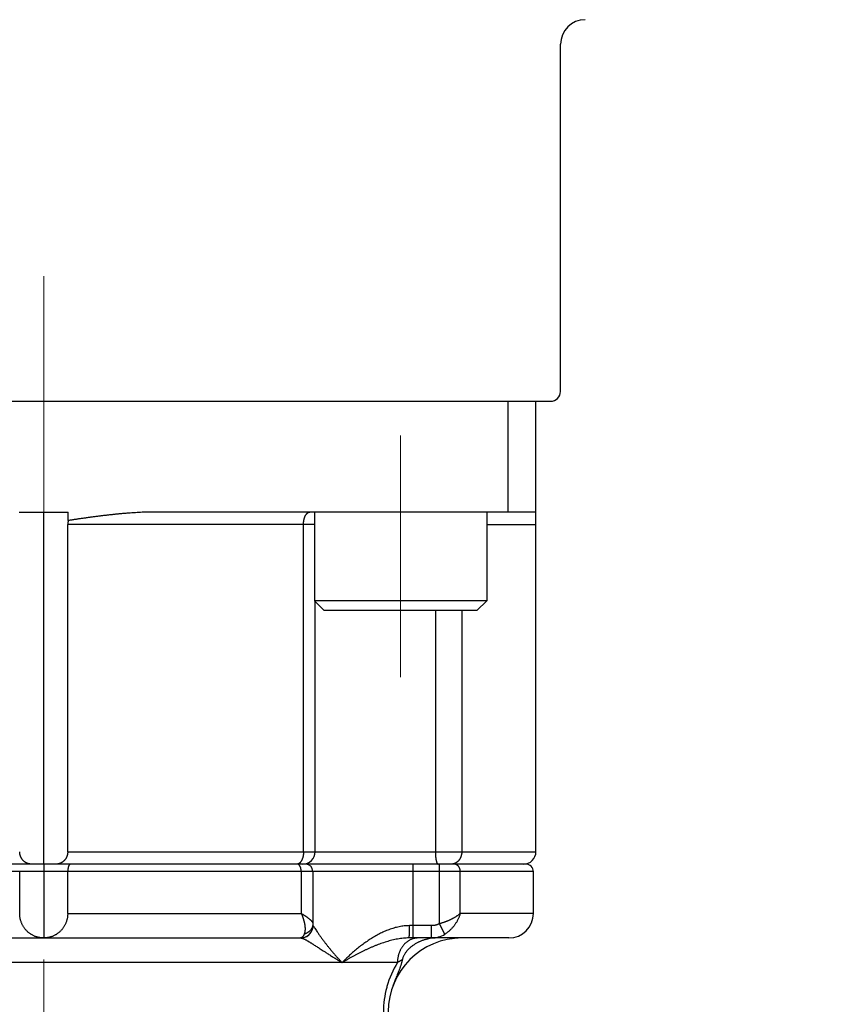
# Model space of a CAD drawing. Header units: millimetres. Extents: x 0 to 1300, y 0 to 891.
# Tile 94 of 124: x 387 to 420, y 476 to 516. Entities that reach past the tile are written whole.
import ezdxf

# ---------------------------------------------------------------- set-up
doc = ezdxf.new("R2010")
doc.units = ezdxf.units.MM
doc.header["$LTSCALE"] = 0.54643
doc.linetypes.add('CENTER', pattern=[50.8, 31.75, -6.35, 6.35, -6.35])
doc.layers.add('NoLayerName_001', color=7, linetype='Continuous')
doc.layers.add('NoLayerName_006', color=7, linetype='Continuous')
doc.styles.get("Standard").update_dxf_attribs({"font": 'txt', "bigfont": 'extfont2'})
doc.dimstyles.get("Standard").update_dxf_attribs({"dimtxt": 2.5, "dimasz": 2.5, "dimexe": 1, "dimexo": 1, "dimtad": 1, "dimdec": 3, "dimzin": 0, "dimdsep": 46, "dimtxsty": 'Standard', "dimcen": 2.5, "dimadec": 3, "dimazin": 0, "dimtfac": 0.75, "dimtdec": 3, "dimtmove": 0, "dimatfit": 3, "dimfxl": 1, "dimarcsym": 0})

# ---------------------------------------------------------------- blocks, each defined once
blk = doc.blocks.new('_OPEN30')
at = {"color": 0, "linetype": 'ByBlock', "lineweight": -2}
for p, q in [((-1, 0.267949), (0, 0)), ((0, 0), (-1, -0.267949)), ((0, 0), (-1, 0))]:
    blk.add_line(p, q, dxfattribs=at)
blk = doc.blocks.new('*D140')
at = {"layer": 'Defpoints', "color": 0}
for p in [(519.535, 516.37), (407.535, 442.958), (407.535, 394.345)]:
    blk.add_point(p, dxfattribs=at)
at = {"layer": 'NoLayerName_001', "color": 0, "linetype": 'Continuous', "lineweight": 13}
for p, q in [((519.535, 513.37), (519.535, 391.345)), ((407.535, 439.958), (407.535, 391.345)), ((515.035, 394.345), (412.035, 394.345))]:
    blk.add_line(p, q, dxfattribs=at)
at = {"layer": 'NoLayerName_001', "color": 0, "lineweight": 13, "xscale": 4.5, "yscale": 4.5, "zscale": 4.5, "rotation": 180}
blk.add_blockref('_OPEN30', (407.535, 394.345), dxfattribs=at)
at = {"layer": 'NoLayerName_001', "color": 0, "lineweight": 13, "xscale": 4.5, "yscale": 4.5, "zscale": 4.5}
blk.add_blockref('_OPEN30', (519.535, 394.345), dxfattribs=at)
at = {"layer": 'NoLayerName_001', "color": 0, "lineweight": 13, "insert": (463.535, 402.705), "char_height": 10.5, "attachment_point": 5}
blk.add_mtext('\\W0.8000;112', dxfattribs=at)
blk = doc.blocks.new('*D142')
at = {"layer": 'Defpoints', "color": 0}
for p in [(347.035, 543.87), (519.535, 516.37), (347.035, 375.843)]:
    blk.add_point(p, dxfattribs=at)
at = {"layer": 'NoLayerName_001', "color": 0, "linetype": 'Continuous', "lineweight": 13}
for p, q in [((347.035, 540.87), (347.035, 372.843)), ((519.535, 513.37), (519.535, 372.843)), ((515.035, 375.843), (351.535, 375.843))]:
    blk.add_line(p, q, dxfattribs=at)
at = {"layer": 'NoLayerName_001', "color": 0, "lineweight": 13, "xscale": 4.5, "yscale": 4.5, "zscale": 4.5, "rotation": 180}
blk.add_blockref('_OPEN30', (347.035, 375.843), dxfattribs=at)
at = {"layer": 'NoLayerName_001', "color": 0, "lineweight": 13, "xscale": 4.5, "yscale": 4.5, "zscale": 4.5}
blk.add_blockref('_OPEN30', (519.535, 375.843), dxfattribs=at)
at = {"layer": 'NoLayerName_001', "color": 0, "lineweight": 13, "insert": (433.285, 385.138), "char_height": 10.5, "attachment_point": 5}
blk.add_mtext('\\W0.8000;１７３', dxfattribs=at)
blk = doc.blocks.new('*D146')
at = {"layer": 'Defpoints', "color": 0}
for p in [(316.535, 843.823), (598.535, 623.292), (316.535, 479.67)]:
    blk.add_point(p, dxfattribs=at)
at = {"layer": 'NoLayerName_001', "color": 0, "linetype": 'Continuous', "lineweight": 13}
for p, q in [((316.535, 482.67), (316.535, 846.823)), ((598.535, 626.292), (598.535, 846.823)), ((594.035, 843.823), (321.035, 843.823))]:
    blk.add_line(p, q, dxfattribs=at)
at = {"layer": 'NoLayerName_001', "color": 0, "lineweight": 13, "xscale": 4.5, "yscale": 4.5, "zscale": 4.5, "rotation": 180}
blk.add_blockref('_OPEN30', (316.535, 843.823), dxfattribs=at)
at = {"layer": 'NoLayerName_001', "color": 0, "lineweight": 13, "xscale": 4.5, "yscale": 4.5, "zscale": 4.5}
blk.add_blockref('_OPEN30', (598.535, 843.823), dxfattribs=at)
at = {"layer": 'NoLayerName_001', "color": 0, "lineweight": 13, "insert": (457.535, 852.183), "char_height": 10.5, "attachment_point": 5}
blk.add_mtext('\\W0.8000;282', dxfattribs=at)

msp = doc.modelspace()

# ---------------------------------------------------------------- linework, layer by layer
at = {"layer": 'NoLayerName_001', "color": 7, "linetype": 'Continuous', "lineweight": 25}
for p, q in [((408.5345, 501.2696), (408.5345, 515.3696)), ((366.9345, 500.8696), (408.1345, 500.8696))]:
    msp.add_line(p, q, dxfattribs=at)
at = {"layer": 'NoLayerName_001', "color": 2, "linetype": 'CENTER', "lineweight": 13}
for p, q in [((387.5345, 505.9572), (387.5345, 434.7702)), ((402.0345, 489.6624), (402.0345, 499.4767))]:
    msp.add_line(p, q, dxfattribs=at)
at = {"layer": 'NoLayerName_001', "color": 110, "linetype": 'Continuous', "lineweight": 25}
for p, q in [((398.5345, 496.3696), (398.5345, 492.7696)), ((405.5345, 496.3696), (405.5345, 492.7696)), ((398.5345, 492.7696), (398.9345, 492.3696)), ((405.5345, 492.7696), (398.5345, 492.7696)), ((405.5345, 492.7696), (405.1345, 492.3696)), ((405.1345, 492.3696), (398.9345, 492.3696))]:
    msp.add_line(p, q, dxfattribs=at)
at = {"layer": 'NoLayerName_001', "color": 7, "linetype": 'Continuous', "lineweight": 25}
for centre, radius, start, end in [((409.5345, 515.3696), 1, 90, 180), ((408.1345, 501.2696), 0.4, 270, 0)]:
    msp.add_arc(centre, radius, start, end, dxfattribs=at)
at = {"layer": 'NoLayerName_006', "color": 7, "linetype": 'Continuous', "lineweight": 25}
for p, q in [((406.4091, 496.3696), (406.4091, 500.8696)), ((407.5345, 482.5696), (407.5345, 500.8696)), ((386.5345, 496.3696), (388.5345, 496.3696)), ((387.5345, 482.0696), (387.5345, 496.3696)), ((388.5345, 496.0256), (388.5345, 496.3696)), ((407.5345, 496.3696), (392.0345, 496.3696)), ((388.5107, 482.5696), (388.5107, 495.8696)), ((398.5631, 482.5696), (398.5631, 492.741)), ((407.1345, 482.0696), (347.5345, 482.0696)), ((387.5345, 482.0696), (387.5345, 481.7696)), ((386.5585, 480.0696), (386.5585, 481.7696)), ((387.5345, 481.7696), (387.5345, 479.0696)), ((388.5106, 480.0696), (388.5106, 481.7696)), ((398.4713, 481.7696), (398.4713, 479.5696)), ((407.4345, 480.0696), (407.4345, 481.7696)), ((377.0407, 479.0696), (397.9713, 479.0696)), ((406.4345, 479.0696), (402.3818, 479.0696))]:
    msp.add_line(p, q, dxfattribs=at)
at = {"layer": 'NoLayerName_006', "color": 8, "linetype": 'Continuous', "lineweight": 25}
for p, q in [((398.5345, 495.8696), (388.5107, 495.8696)), ((398.0909, 482.5696), (398.0909, 495.8696)), ((405.5345, 495.8696), (407.5345, 495.8696)), ((403.4492, 492.3696), (403.4492, 482.5696)), ((404.5217, 492.3696), (404.5217, 482.5696)), ((388.5107, 482.5696), (407.5345, 482.5696)), ((402.5345, 482.0696), (402.5345, 479.0696)), ((403.6116, 479.6472), (403.6116, 482.0696)), ((407.4345, 481.7696), (367.9345, 481.7696)), ((397.9971, 481.7696), (397.9971, 480.0696)), ((404.4622, 480.0696), (404.4622, 481.7696)), ((388.5106, 480.0696), (397.9971, 480.0696)), ((407.4345, 480.0696), (404.4622, 480.0696)), ((398.4713, 479.5696), (398.4736, 479.5696)), ((403.2916, 479.5696), (402.3986, 479.5696)), ((403.2916, 479.0696), (403.2916, 479.5696)), ((403.836, 479.2248), (403.6116, 479.6472)), ((401.9086, 478.0696), (376.8618, 478.0696))]:
    msp.add_line(p, q, dxfattribs=at)
at = {"layer": 'NoLayerName_006', "color": 7, "linetype": 'Continuous', "lineweight": 25}
for centre, radius, start, end in [((389.0327, 495.8697), 0.522, 162.61826, 180.01519), ((398.0631, 482.5696), 0.5, 269.99986, 0), ((407.0345, 482.5696), 0.5, 269.99862, 0), ((398.1713, 481.7696), 0.3, 0, 90), ((407.1345, 481.7696), 0.3, 0, 90.00216), ((406.4345, 480.0696), 1, 270, 0), ((397.9713, 479.5696), 0.5, 270, 0), ((404.5345, 476.0696), 3, 90, 180), ((403.5167, 477.3579), 1.7121, 97.48704, 101.00431), ((403.5097, 477.4156), 1.6539, 90.03451, 97.5067)]:
    msp.add_arc(centre, radius, start, end, dxfattribs=at)
at = {"layer": 'NoLayerName_006', "color": 8, "linetype": 'Continuous', "lineweight": 25}
for centre, radius, start, end in [((397.827, 482.2069), 0.1373, 270.01081, 275.0255), ((397.9725, 479.57), 0.5011, 348.72676, 359.95102), ((397.9738, 479.5692), 0.4997, 270.00905, 348.78176), ((403.292, 480.1003), 1.0308, 269.9779, 301.85746), ((405.2002, 476.046), 3.8639, 148.41872, 164.20811), ((405.1182, 476.069), 3.7787, 164.8782, 179.99086), ((405.1447, 476.0634), 3.8057, 164.2318, 164.90083)]:
    msp.add_arc(centre, radius, start, end, dxfattribs=at)
at = {"layer": 'NoLayerName_006', "color": 7, "linetype": 'Continuous', "lineweight": 25}
for points, knots in [([(392.0345, 496.3696), (391.9876, 496.3693), (391.8938, 496.3691), (391.753, 496.3662), (391.6122, 496.362), (391.4715, 496.3562), (391.3309, 496.349), (391.1903, 496.3405), (391.0498, 496.3308), (390.9094, 496.3201), (390.7691, 496.3083), (390.6289, 496.2955), (390.4888, 496.2819), (390.3487, 496.2674), (390.2088, 496.2522), (390.0689, 496.2363), (389.9291, 496.2196), (389.7893, 496.2024), (389.6497, 496.1846), (389.5101, 496.1662), (389.3705, 496.1473), (389.2311, 496.1279), (389.0917, 496.1082), (388.9523, 496.088), (388.813, 496.0675), (388.6738, 496.0467), (388.5809, 496.0327), (388.5345, 496.0256)], [0, 0, 0, 0, 0.1407894, 0.2815881, 0.422399, 0.5632212, 0.7040498, 0.8448769, 0.9856926, 1.1264969, 1.2672944, 1.4080884, 1.548881, 1.6896727, 1.8304632, 1.971253, 2.112044, 2.2528374, 2.393634, 2.5344339, 2.6752368, 2.8160419, 2.9568482, 3.0976541, 3.2384576, 3.3792567, 3.5200488, 3.5200488, 3.5200488, 3.5200488]), ([(387.0408, 482.0696), (387.0323, 482.0698), (387.0152, 482.0699), (386.9896, 482.0722), (386.9641, 482.0756), (386.9388, 482.0805), (386.9138, 482.0867), (386.8892, 482.0943), (386.8651, 482.1032), (386.8414, 482.1134), (386.8184, 482.1249), (386.7961, 482.1376), (386.7744, 482.1516), (386.7536, 482.1666), (386.7335, 482.1828), (386.7144, 482.2), (386.6962, 482.2182), (386.679, 482.2373), (386.6629, 482.2573), (386.6477, 482.2782), (386.6337, 482.2998), (386.6208, 482.3221), (386.609, 482.3451), (386.5984, 482.3686), (386.5891, 482.3927), (386.5809, 482.4173), (386.574, 482.4422), (386.5683, 482.4673), (386.5639, 482.4928), (386.5608, 482.5183), (386.5587, 482.5439), (386.5586, 482.561), (386.5584, 482.5696)], [0, 0, 0, 0, 0.02560359, 0.05126481, 0.07696923, 0.10270198, 0.12844869, 0.15419635, 0.17993465, 0.20566267, 0.23138501, 0.25710418, 0.28282099, 0.30853514, 0.33424591, 0.35995316, 0.38566181, 0.41137849, 0.43710767, 0.46285209, 0.48861331, 0.51439224, 0.54018966, 0.56600622, 0.59183819, 0.61767734, 0.6435129, 0.66933213, 0.69512109, 0.72086521, 0.74654999, 0.77216162, 0.77216162, 0.77216162, 0.77216162]), ([(388.5107, 482.5696), (388.5105, 482.561), (388.5104, 482.5439), (388.5083, 482.5183), (388.5052, 482.4928), (388.5007, 482.4673), (388.4951, 482.4422), (388.4882, 482.4173), (388.48, 482.3927), (388.4707, 482.3686), (388.4601, 482.3451), (388.4483, 482.3221), (388.4354, 482.2998), (388.4214, 482.2782), (388.4062, 482.2573), (388.3901, 482.2373), (388.3729, 482.2182), (388.3547, 482.2), (388.3356, 482.1828), (388.3155, 482.1666), (388.2947, 482.1516), (388.273, 482.1376), (388.2507, 482.1249), (388.2276, 482.1134), (388.204, 482.1032), (388.1799, 482.0943), (388.1553, 482.0867), (388.1303, 482.0805), (388.105, 482.0756), (388.0795, 482.0722), (388.0539, 482.0699), (388.0368, 482.0698), (388.0283, 482.0696)], [0, 0, 0, 0, 0.02561164, 0.05129641, 0.07704054, 0.10282951, 0.12864875, 0.15448431, 0.18032347, 0.20615543, 0.231972, 0.25776942, 0.28354835, 0.30930957, 0.33505399, 0.36078317, 0.38649985, 0.4122085, 0.43791575, 0.46362653, 0.48934068, 0.51505749, 0.54077667, 0.56649901, 0.59222702, 0.61796532, 0.64371298, 0.66945969, 0.69519244, 0.72089686, 0.74655808, 0.77216167, 0.77216167, 0.77216167, 0.77216167]), ([(388.6283, 482.0696), (388.6239, 482.069), (388.6152, 482.0687), (388.603, 482.0634), (388.5919, 482.0558), (388.5819, 482.0461), (388.5728, 482.0348), (388.5646, 482.0222), (388.5572, 482.0088), (388.5507, 481.9951), (388.5449, 481.9815), (388.5398, 481.968), (388.5354, 481.9549), (388.5315, 481.9419), (388.5282, 481.929), (388.5253, 481.9162), (388.5228, 481.9034), (388.5206, 481.8904), (388.5185, 481.8774), (388.5167, 481.8641), (388.5151, 481.8508), (388.5138, 481.8373), (388.5126, 481.8238), (388.5117, 481.8102), (388.5111, 481.7967), (388.5107, 481.7831), (388.5106, 481.7741), (388.5106, 481.7696)], [0, 0, 0, 0, 0.01308472, 0.0259805, 0.03925381, 0.05316435, 0.06773019, 0.08280659, 0.09814549, 0.11343377, 0.12832202, 0.1426432, 0.15649488, 0.16998979, 0.18323659, 0.19633932, 0.20939712, 0.22250443, 0.2357376, 0.24909599, 0.26255365, 0.27608474, 0.28966355, 0.30326459, 0.31686264, 0.3304328, 0.34395055, 0.34395055, 0.34395055, 0.34395055]), ([(387.5345, 479.0696), (387.5174, 479.07), (387.483, 479.0703), (387.4315, 479.0746), (387.3801, 479.0813), (387.3292, 479.0907), (387.2788, 479.1028), (387.2291, 479.1176), (387.1804, 479.1351), (387.1326, 479.1553), (387.086, 479.178), (387.0408, 479.2031), (386.9969, 479.2307), (386.9546, 479.2606), (386.914, 479.2927), (386.8752, 479.327), (386.8383, 479.3633), (386.8034, 479.4016), (386.7705, 479.4417), (386.7398, 479.4835), (386.7113, 479.5268), (386.685, 479.5716), (386.6612, 479.6178), (386.6397, 479.6652), (386.6207, 479.7136), (386.6042, 479.763), (386.5902, 479.8131), (386.5787, 479.8638), (386.5697, 479.9149), (386.5633, 479.9664), (386.5592, 480.0179), (386.5589, 480.0524), (386.5585, 480.0696)], [0, 0, 0, 0, 0.0515429, 0.1031971, 0.1549316, 0.206717, 0.2585273, 0.3103414, 0.3621449, 0.413937, 0.465722, 0.5175012, 0.5692743, 0.6210401, 0.6727983, 0.7245512, 0.7763101, 0.8280878, 0.8798929, 0.93173, 0.9836015, 1.0355085, 1.0874516, 1.139432, 1.1914427, 1.2434682, 1.2954871, 1.3474736, 1.3993992, 1.4512335, 1.5029463, 1.5545082, 1.5545082, 1.5545082, 1.5545082]), ([(388.5106, 480.0696), (388.5102, 480.0524), (388.5099, 480.0179), (388.5058, 479.9664), (388.4994, 479.9149), (388.4904, 479.8638), (388.4789, 479.8131), (388.4649, 479.763), (388.4484, 479.7136), (388.4294, 479.6652), (388.4079, 479.6178), (388.384, 479.5716), (388.3578, 479.5268), (388.3293, 479.4835), (388.2986, 479.4417), (388.2657, 479.4016), (388.2308, 479.3633), (388.1939, 479.327), (388.1551, 479.2927), (388.1145, 479.2606), (388.0722, 479.2307), (388.0283, 479.2031), (387.9831, 479.1779), (387.9365, 479.1553), (387.8887, 479.1351), (387.8399, 479.1176), (387.7903, 479.1028), (387.7399, 479.0907), (387.6889, 479.0813), (387.6376, 479.0746), (387.5861, 479.0703), (387.5517, 479.07), (387.5345, 479.0696)], [0, 0, 0, 0, 0.0515618, 0.1032743, 0.1551084, 0.2070339, 0.2590206, 0.3110398, 0.363066, 0.4150776, 0.4670589, 0.5190031, 0.5709108, 0.6227829, 0.6746202, 0.7264251, 0.7782023, 0.8299604, 0.8817124, 0.9334699, 0.9852352, 1.0370081, 1.0887875, 1.1405728, 1.1923653, 1.2441692, 1.2959834, 1.3477936, 1.3995788, 1.4513129, 1.5029668, 1.5545095, 1.5545095, 1.5545095, 1.5545095]), ([(403.1899, 479.0385), (403.1713, 479.0346), (403.1339, 479.0271), (403.0785, 479.0132), (403.0234, 478.9977), (402.9689, 478.9804), (402.9151, 478.9614), (402.862, 478.9407), (402.8097, 478.9185), (402.7582, 478.8945), (402.7075, 478.8687), (402.6575, 478.8409), (402.6083, 478.8112), (402.5598, 478.7795), (402.512, 478.7455), (402.4652, 478.7095), (402.4196, 478.6714), (402.3757, 478.6313), (402.3337, 478.5893), (402.294, 478.5454), (402.2569, 478.4996), (402.2228, 478.4522), (402.192, 478.403), (402.1648, 478.3522), (402.1418, 478.2998), (402.1225, 478.246), (402.1143, 478.2089), (402.1096, 478.1905)], [0, 0, 0, 0, 0.0571002, 0.1142848, 0.1715014, 0.2286946, 0.2858067, 0.3427787, 0.3995843, 0.4563274, 0.5131488, 0.5701963, 0.6276244, 0.6855931, 0.7442173, 0.8033537, 0.8627857, 0.9223146, 0.981764, 1.040984, 1.0998564, 1.1583011, 1.2162824, 1.2738172, 1.3309823, 1.3879225, 1.4448569, 1.4448569, 1.4448569, 1.4448569]), ([(402.1096, 478.1905), (402.1059, 478.174), (402.0989, 478.141), (402.0862, 478.0919), (402.0724, 478.0432), (402.0575, 477.9947), (402.0416, 477.9465), (402.025, 477.8986), (402.0078, 477.8509), (401.9901, 477.8034), (401.972, 477.7561), (401.9536, 477.709), (401.935, 477.6619), (401.8973, 477.5678), (401.8592, 477.4739), (401.8217, 477.3798), (401.8032, 477.3326), (401.7848, 477.2854), (401.7668, 477.2381), (401.749, 477.1906), (401.7316, 477.1431), (401.7147, 477.0954), (401.6981, 477.0475), (401.6876, 477.0154), (401.6823, 476.9994)], [0, 0, 0, 0, 0.0506413, 0.1012932, 0.1519707, 0.2026757, 0.2533983, 0.3041189, 0.3548126, 0.4054771, 0.4561236, 0.5067614, 0.5573977, 0.6080387, 0.8106897, 0.8613618, 0.9120316, 0.9626969, 1.0133561, 1.0640087, 1.1146552, 1.165297, 1.2159374, 1.2665807, 1.2665807, 1.2665807, 1.2665807])]:
    msp.add_open_spline(points, degree=3, knots=knots, dxfattribs=at)
at = {"layer": 'NoLayerName_006', "color": 8, "linetype": 'Continuous', "lineweight": 25}
for points, knots in [([(398.0909, 495.8696), (398.091, 495.8754), (398.091, 495.887), (398.0915, 495.9045), (398.0923, 495.922), (398.0934, 495.9394), (398.0949, 495.9568), (398.0967, 495.9742), (398.0988, 495.9916), (398.1013, 496.0089), (398.1041, 496.0262), (398.1073, 496.0435), (398.1109, 496.0606), (398.1148, 496.0777), (398.119, 496.0947), (398.1237, 496.1117), (398.1288, 496.1284), (398.1343, 496.1451), (398.1403, 496.1615), (398.1468, 496.1778), (398.1537, 496.1938), (398.1612, 496.2097), (398.1692, 496.2252), (398.1778, 496.2405), (398.1869, 496.2554), (398.1966, 496.2699), (398.207, 496.284), (398.218, 496.2975), (398.2298, 496.3104), (398.2425, 496.3225), (398.2563, 496.3337), (398.271, 496.3437), (398.2867, 496.3525), (398.303, 496.3598), (398.32, 496.3652), (398.3373, 496.3689), (398.349, 496.3692), (398.3548, 496.3696)], [0, 0, 0, 0, 0.01746569, 0.03493762, 0.05241523, 0.0698982, 0.0873864, 0.10487998, 0.12237931, 0.13988504, 0.15739809, 0.17491963, 0.19245116, 0.20999273, 0.22753798, 0.24508014, 0.26261418, 0.28013692, 0.29764718, 0.31514593, 0.33263645, 0.35012446, 0.36761824, 0.38512087, 0.40261807, 0.42009804, 0.43755586, 0.45499542, 0.47244174, 0.4899515, 0.50761667, 0.52548373, 0.54343067, 0.56133344, 0.57910594, 0.59671445, 0.61419426, 0.61419426, 0.61419426, 0.61419426]), ([(398.0909, 482.5696), (398.0908, 482.5629), (398.0908, 482.5494), (398.0901, 482.5293), (398.0891, 482.5091), (398.0876, 482.489), (398.0857, 482.4689), (398.0833, 482.4488), (398.0805, 482.4287), (398.0771, 482.4088), (398.0733, 482.3889), (398.069, 482.3692), (398.0642, 482.3496), (398.0588, 482.3301), (398.0529, 482.3109), (398.0465, 482.2918), (398.0395, 482.2729), (398.0319, 482.2542), (398.0237, 482.2359), (398.0147, 482.2178), (398.005, 482.2002), (397.9945, 482.1829), (397.9832, 482.1662), (397.9709, 482.1501), (397.9577, 482.1348), (397.9435, 482.1204), (397.9331, 482.112), (397.928, 482.1076)], [0, 0, 0, 0, 0.02011632, 0.04027138, 0.06045612, 0.08066217, 0.10088189, 0.12110847, 0.1413359, 0.16155911, 0.181774, 0.2019775, 0.22216765, 0.24234367, 0.262506, 0.28265641, 0.30279652, 0.32292495, 0.34304465, 0.36316538, 0.38330427, 0.40348648, 0.42372563, 0.44396998, 0.46417165, 0.48431197, 0.50440706, 0.50440706, 0.50440706, 0.50440706]), ([(403.4492, 482.5696), (403.4493, 482.5652), (403.4493, 482.5564), (403.4494, 482.5432), (403.4496, 482.53), (403.4498, 482.5168), (403.4502, 482.5037), (403.4506, 482.4905), (403.4511, 482.4773), (403.4517, 482.4641), (403.4524, 482.451), (403.4531, 482.4378), (403.454, 482.4246), (403.4549, 482.4115), (403.456, 482.3983), (403.4571, 482.3852), (403.4583, 482.372), (403.4596, 482.3589), (403.461, 482.3458), (403.4626, 482.3327), (403.4642, 482.3196), (403.4659, 482.3065), (403.4678, 482.2935), (403.4697, 482.2805), (403.4718, 482.2675), (403.4741, 482.2545), (403.4765, 482.2416), (403.4791, 482.2286), (403.482, 482.2157), (403.485, 482.2027), (403.4882, 482.1899), (403.4917, 482.1771), (403.4954, 482.1645), (403.4993, 482.1522), (403.5035, 482.14), (403.5083, 482.1279), (403.5138, 482.1156), (403.5205, 482.1031), (403.5278, 482.0907), (403.5346, 482.0837), (403.5377, 482.0801)], [0, 0, 0, 0, 0.01318312, 0.02636693, 0.03955135, 0.0527363, 0.06592175, 0.0791077, 0.09229414, 0.10548114, 0.11866875, 0.13185709, 0.14504629, 0.15823652, 0.17142796, 0.18462084, 0.19781538, 0.21101058, 0.22420421, 0.23739401, 0.25057787, 0.26375374, 0.2769197, 0.29007521, 0.30322773, 0.31638808, 0.32956762, 0.34277836, 0.35603292, 0.36933159, 0.38262702, 0.39586141, 0.40897795, 0.42192118, 0.43472287, 0.44765142, 0.46103277, 0.47520394, 0.48991999, 0.50417545, 0.50417545, 0.50417545, 0.50417545]), ([(404.5217, 482.5696), (404.5215, 482.5611), (404.5214, 482.544), (404.5195, 482.5183), (404.5167, 482.4927), (404.5126, 482.4671), (404.5074, 482.4417), (404.5011, 482.4165), (404.4937, 482.3916), (404.4851, 482.367), (404.4754, 482.3429), (404.4646, 482.3194), (404.4527, 482.2964), (404.4397, 482.2741), (404.4256, 482.2525), (404.4105, 482.2318), (404.3942, 482.2119), (404.3769, 482.193), (404.3586, 482.1752), (404.3392, 482.1584), (404.3189, 482.1429), (404.2975, 482.1286), (404.2754, 482.1156), (404.2524, 482.1041), (404.2288, 482.0941), (404.2046, 482.0855), (404.1881, 482.0815), (404.1799, 482.0792)], [0, 0, 0, 0, 0.02555381, 0.05124336, 0.07704425, 0.10293154, 0.12888035, 0.15486644, 0.18086682, 0.20686034, 0.2328283, 0.25875512, 0.28462891, 0.31044227, 0.33619287, 0.3618837, 0.38752114, 0.41311618, 0.43868558, 0.46425249, 0.48984699, 0.515498, 0.54118524, 0.56687049, 0.59252084, 0.61811103, 0.64362576, 0.64362576, 0.64362576, 0.64362576]), ([(397.8785, 482.0792), (397.8776, 482.0789), (397.8759, 482.0783), (397.8734, 482.0774), (397.8708, 482.0766), (397.8682, 482.0758), (397.8656, 482.075), (397.863, 482.0743), (397.8604, 482.0736), (397.8577, 482.073), (397.8551, 482.0724), (397.8524, 482.0719), (397.8497, 482.0715), (397.8471, 482.071), (397.8444, 482.0707), (397.8417, 482.0703), (397.8399, 482.0702), (397.839, 482.0701)], [0, 0, 0, 0, 0.002703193, 0.005409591, 0.008118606, 0.010829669, 0.013542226, 0.016255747, 0.018969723, 0.021683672, 0.024397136, 0.027109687, 0.029820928, 0.032530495, 0.035238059, 0.037943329, 0.040646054, 0.040646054, 0.040646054, 0.040646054]), ([(397.8802, 482.0592), (397.8793, 482.0596), (397.8777, 482.0605), (397.8751, 482.0616), (397.8725, 482.0627), (397.8698, 482.0638), (397.8672, 482.0647), (397.8645, 482.0656), (397.8617, 482.0664), (397.859, 482.0671), (397.8562, 482.0678), (397.8534, 482.0683), (397.8506, 482.0688), (397.8478, 482.0691), (397.845, 482.0694), (397.8422, 482.0695), (397.8403, 482.0696), (397.8394, 482.0696)], [0, 0, 0, 0, 0.002812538, 0.005635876, 0.008467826, 0.011306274, 0.014149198, 0.016994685, 0.019840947, 0.022686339, 0.025529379, 0.02836877, 0.031203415, 0.034032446, 0.036855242, 0.039671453, 0.042481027, 0.042481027, 0.042481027, 0.042481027]), ([(397.928, 482.1076), (397.9272, 482.107), (397.9257, 482.1059), (397.9234, 482.1042), (397.9211, 482.1025), (397.9188, 482.1008), (397.9164, 482.0992), (397.9141, 482.0976), (397.9117, 482.096), (397.9092, 482.0945), (397.9068, 482.093), (397.9043, 482.0916), (397.9018, 482.0901), (397.8993, 482.0888), (397.8968, 482.0874), (397.8942, 482.0861), (397.8916, 482.0849), (397.889, 482.0836), (397.8864, 482.0825), (397.8838, 482.0813), (397.8811, 482.0803), (397.8794, 482.0796), (397.8785, 482.0792)], [0, 0, 0, 0, 0.002859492, 0.005718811, 0.008578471, 0.011439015, 0.014301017, 0.017164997, 0.020030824, 0.022898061, 0.025766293, 0.028635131, 0.031504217, 0.034373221, 0.037241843, 0.040109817, 0.042976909, 0.045842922, 0.048707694, 0.051571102, 0.054433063, 0.057293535, 0.057293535, 0.057293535, 0.057293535]), ([(397.9971, 481.7696), (397.997, 481.7749), (397.997, 481.7856), (397.9964, 481.8017), (397.9953, 481.8177), (397.9938, 481.8337), (397.9918, 481.8496), (397.9893, 481.8655), (397.9862, 481.8814), (397.9826, 481.8971), (397.9783, 481.9129), (397.9734, 481.9285), (397.9678, 481.9441), (397.9616, 481.9595), (397.9546, 481.9748), (397.9469, 481.9897), (397.9383, 482.004), (397.9288, 482.0175), (397.9183, 482.03), (397.9067, 482.0413), (397.8942, 482.0514), (397.8848, 482.0565), (397.8802, 482.0592)], [0, 0, 0, 0, 0.01607713, 0.03213607, 0.04818385, 0.06422989, 0.08028612, 0.0963671, 0.11249011, 0.12867528, 0.14494555, 0.16132677, 0.17784756, 0.1945362, 0.21134426, 0.22815103, 0.24485411, 0.26138054, 0.27769524, 0.2938112, 0.30980041, 0.32580381, 0.32580381, 0.32580381, 0.32580381]), ([(403.5377, 482.0801), (403.5413, 482.0776), (403.5476, 482.071), (403.5567, 482.0705), (403.5608, 482.0696)], [0, 0, 0, 0, 0.01320808, 0.025900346, 0.025900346, 0.025900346, 0.025900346]), ([(404.1799, 482.0792), (404.178, 482.0788), (404.1744, 482.078), (404.169, 482.0769), (404.1635, 482.0758), (404.158, 482.0748), (404.1525, 482.0739), (404.147, 482.0731), (404.1415, 482.0723), (404.1359, 482.0717), (404.1304, 482.0711), (404.1248, 482.0707), (404.1193, 482.0703), (404.1137, 482.07), (404.1081, 482.0697), (404.1026, 482.0696), (404.0989, 482.0696), (404.097, 482.0696)], [0, 0, 0, 0, 0.005562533, 0.011129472, 0.016700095, 0.022273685, 0.027849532, 0.033426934, 0.039005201, 0.044583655, 0.050161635, 0.055738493, 0.061313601, 0.066886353, 0.072456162, 0.078022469, 0.08358474, 0.08358474, 0.08358474, 0.08358474]), ([(404.4622, 481.7696), (404.462, 481.7753), (404.462, 481.7869), (404.4605, 481.8043), (404.4583, 481.8216), (404.4552, 481.839), (404.4512, 481.8562), (404.4463, 481.8732), (404.4406, 481.8899), (404.434, 481.9063), (404.4265, 481.9223), (404.4182, 481.9379), (404.4091, 481.9529), (404.3991, 481.9673), (404.3883, 481.981), (404.3767, 481.994), (404.3643, 482.0061), (404.3511, 482.0174), (404.3373, 482.0278), (404.3227, 482.0372), (404.3074, 482.0455), (404.2916, 482.0527), (404.2753, 482.0587), (404.2585, 482.0635), (404.2415, 482.0669), (404.2243, 482.0692), (404.2127, 482.0693), (404.207, 482.0696)], [0, 0, 0, 0, 0.01728813, 0.03470442, 0.05222486, 0.06982475, 0.08747943, 0.10516497, 0.12285893, 0.140541, 0.15819384, 0.1758038, 0.19336173, 0.21086391, 0.22831284, 0.24571644, 0.26308022, 0.2804115, 0.29772258, 0.31503162, 0.33236344, 0.3497435, 0.36715542, 0.38456478, 0.4019412, 0.41926112, 0.43651087, 0.43651087, 0.43651087, 0.43651087]), ([(397.9971, 480.0696), (398.0033, 480.0659), (398.0157, 480.0585), (398.0342, 480.0475), (398.0527, 480.0363), (398.0711, 480.025), (398.0895, 480.0137), (398.1078, 480.0022), (398.1261, 479.9906), (398.1442, 479.9788), (398.1623, 479.9669), (398.1802, 479.9549), (398.1981, 479.9426), (398.2158, 479.9302), (398.2334, 479.9176), (398.2509, 479.9047), (398.2682, 479.8917), (398.2853, 479.8784), (398.3022, 479.8649), (398.3188, 479.8513), (398.3352, 479.8373), (398.3514, 479.8232), (398.3672, 479.8087), (398.3827, 479.7938), (398.3977, 479.7783), (398.4122, 479.7622), (398.4261, 479.7452), (398.4394, 479.7275), (398.4518, 479.7089), (398.462, 479.6893), (398.4699, 479.6688), (398.4705, 479.6543), (398.4713, 479.6472)], [0, 0, 0, 0, 0.02160667, 0.04320966, 0.06481029, 0.08641011, 0.10801086, 0.12961452, 0.15122337, 0.17284, 0.1944673, 0.21610858, 0.23776724, 0.25944019, 0.28111734, 0.30278875, 0.324445, 0.34607728, 0.36767739, 0.38923783, 0.41075181, 0.43221588, 0.45365379, 0.47511059, 0.4966417, 0.51831464, 0.54021055, 0.56242454, 0.58486218, 0.60704192, 0.62871131, 0.65012812, 0.65012812, 0.65012812, 0.65012812]), ([(397.9971, 480.0696), (398.001, 480.0607), (398.0089, 480.043), (398.0202, 480.0163), (398.0312, 479.9894), (398.0418, 479.9623), (398.0521, 479.9351), (398.0619, 479.9077), (398.0714, 479.8802), (398.0804, 479.8526), (398.0891, 479.8248), (398.0974, 479.7969), (398.1052, 479.7689), (398.1126, 479.7408), (398.1195, 479.7125), (398.1259, 479.6842), (398.1317, 479.6557), (398.137, 479.6271), (398.1417, 479.5984), (398.1458, 479.5696), (398.1492, 479.5407), (398.1519, 479.5118), (398.1537, 479.4828), (398.1545, 479.4537), (398.1545, 479.4245), (398.1533, 479.3953), (398.1511, 479.3662), (398.1475, 479.3371), (398.1426, 479.3083), (398.136, 479.2798), (398.1278, 479.2518), (398.1205, 479.2339), (398.117, 479.2248)], [0, 0, 0, 0, 0.02905462, 0.05811393, 0.08717767, 0.1162456, 0.14531753, 0.17439332, 0.20347289, 0.2325562, 0.26164328, 0.29073317, 0.31982231, 0.34890771, 0.37798763, 0.40706164, 0.43613074, 0.46519741, 0.49426568, 0.52333913, 0.55241464, 0.58149129, 0.61057374, 0.6396728, 0.66880595, 0.69799784, 0.72726655, 0.75655767, 0.78580754, 0.81498012, 0.84407206, 0.87311804, 0.87311804, 0.87311804, 0.87311804]), ([(404.4622, 480.0696), (404.4528, 480.061), (404.4342, 480.0435), (404.4047, 480.019), (404.3745, 479.9954), (404.3434, 479.9729), (404.3118, 479.9512), (404.2796, 479.9303), (404.2471, 479.9101), (404.2141, 479.8906), (404.1808, 479.8718), (404.1471, 479.8536), (404.113, 479.836), (404.0787, 479.819), (404.0441, 479.8026), (404.0092, 479.7867), (403.9741, 479.7713), (403.9387, 479.7565), (403.9031, 479.7423), (403.8672, 479.7285), (403.8312, 479.7154), (403.795, 479.7027), (403.7586, 479.6906), (403.722, 479.6789), (403.6853, 479.6678), (403.6485, 479.6572), (403.6239, 479.6506), (403.6116, 479.6472)], [0, 0, 0, 0, 0.03827546, 0.07657287, 0.1149045, 0.15326318, 0.1916249, 0.22995821, 0.2682637, 0.30655424, 0.34484018, 0.38312953, 0.42142806, 0.45973919, 0.49806344, 0.53640014, 0.57474807, 0.61310552, 0.65147031, 0.68983975, 0.72821073, 0.76657972, 0.80494274, 0.84329543, 0.88163306, 0.91995051, 0.95824231, 0.95824231, 0.95824231, 0.95824231]), ([(404.4622, 480.0696), (404.4571, 480.0525), (404.4473, 480.0182), (404.4297, 479.9676), (404.4106, 479.9175), (404.3895, 479.8682), (404.3666, 479.8196), (404.3419, 479.7718), (404.3155, 479.7249), (404.2875, 479.6789), (404.2578, 479.6338), (404.2266, 479.5899), (404.1938, 479.547), (404.1595, 479.5053), (404.1238, 479.4649), (404.0866, 479.4258), (404.0481, 479.3882), (404.0082, 479.3521), (403.9671, 479.3176), (403.9246, 479.2848), (403.8811, 479.2536), (403.8509, 479.2346), (403.836, 479.2248)], [0, 0, 0, 0, 0.0534688, 0.1069957, 0.1605849, 0.2142378, 0.2679531, 0.3217276, 0.3755561, 0.429432, 0.4833475, 0.5372937, 0.5912577, 0.6452181, 0.6991543, 0.7530485, 0.8068857, 0.8606547, 0.9143481, 0.9679634, 1.0215027, 1.074974, 1.074974, 1.074974, 1.074974]), ([(398.4713, 479.6472), (398.4711, 479.6394), (398.471, 479.6237), (398.4686, 479.6002), (398.4651, 479.5769), (398.4601, 479.5538), (398.4538, 479.531), (398.4462, 479.5086), (398.4374, 479.4868), (398.4273, 479.4655), (398.416, 479.4448), (398.4036, 479.4247), (398.3901, 479.4054), (398.3755, 479.3868), (398.3598, 479.369), (398.3432, 479.352), (398.3258, 479.3358), (398.3074, 479.3205), (398.2884, 479.306), (398.2686, 479.2925), (398.2483, 479.2798), (398.2274, 479.2682), (398.206, 479.2574), (398.1842, 479.2477), (398.1621, 479.239), (398.1398, 479.2312), (398.1246, 479.227), (398.1171, 479.2248)], [0, 0, 0, 0, 0.02349468, 0.04704867, 0.0706477, 0.09427285, 0.117902, 0.14151104, 0.16508355, 0.1886341, 0.21218231, 0.23574523, 0.25933777, 0.28297309, 0.30666267, 0.33041291, 0.35422359, 0.37808903, 0.40199881, 0.42593845, 0.4498901, 0.47383316, 0.49774489, 0.52160105, 0.54537646, 0.56904558, 0.59258312, 0.59258312, 0.59258312, 0.59258312]), ([(398.4736, 479.5696), (398.4742, 479.5694), (398.4756, 479.5693), (398.4769, 479.5682), (398.4779, 479.5673), (398.4787, 479.5666), (398.4794, 479.5658), (398.4801, 479.5651), (398.481, 479.5641), (398.4821, 479.5628), (398.4834, 479.5614), (398.4847, 479.5599), (398.4859, 479.5584), (398.4869, 479.5572), (398.4875, 479.5564), (398.4877, 479.5562)], [0, 0, 0, 0, 0.001904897, 0.003903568, 0.004953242, 0.006016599, 0.007072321, 0.008108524, 0.00912677, 0.011118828, 0.013067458, 0.0149917, 0.016910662, 0.018843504, 0.019821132, 0.019821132, 0.019821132, 0.019821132]), ([(398.4877, 479.5562), (398.4882, 479.5556), (398.4891, 479.5544), (398.4905, 479.5527), (398.4918, 479.5509), (398.4931, 479.5491), (398.4944, 479.5473), (398.4957, 479.5455), (398.497, 479.5437), (398.4983, 479.5419), (398.4996, 479.5401), (398.5009, 479.5383), (398.5022, 479.5365), (398.5034, 479.5347), (398.5047, 479.5329), (398.5064, 479.5304), (398.5085, 479.5274), (398.511, 479.5237), (398.5126, 479.5213), (398.5135, 479.5201)], [0, 0, 0, 0, 0.002216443, 0.004432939, 0.006649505, 0.008866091, 0.011082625, 0.013299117, 0.015515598, 0.01773209, 0.019948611, 0.022165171, 0.024381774, 0.02659842, 0.028815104, 0.031031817, 0.035465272, 0.039898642, 0.044331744, 0.044331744, 0.044331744, 0.044331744]), ([(402.3986, 479.5696), (402.3631, 479.5686), (402.2921, 479.568), (402.1859, 479.5587), (402.08, 479.5448), (401.9748, 479.5257), (401.8703, 479.502), (401.7667, 479.4741), (401.6643, 479.4422), (401.5632, 479.4068), (401.4634, 479.368), (401.3652, 479.3263), (401.2683, 479.2816), (401.1729, 479.2343), (401.0788, 479.1844), (400.986, 479.1321), (400.8946, 479.0776), (400.8043, 479.0212), (400.7153, 478.9628), (400.6274, 478.9026), (400.5408, 478.8408), (400.4553, 478.7773), (400.371, 478.7122), (400.2878, 478.6457), (400.2057, 478.5779), (400.1248, 478.5087), (400.0449, 478.4384), (399.9661, 478.3668), (399.8883, 478.2941), (399.8117, 478.2203), (399.7359, 478.1456), (399.6863, 478.0948), (399.6614, 478.0696)], [0, 0, 0, 0, 0.1064032, 0.2129345, 0.3196658, 0.4266172, 0.5337625, 0.6410337, 0.7483255, 0.8554997, 0.9624348, 1.0691691, 1.1757703, 1.2822913, 1.3887706, 1.4952329, 1.6016905, 1.7081437, 1.8145917, 1.9210442, 2.0275079, 2.1339849, 2.2404728, 2.3469653, 2.4534518, 2.5599213, 2.6663752, 2.772818, 2.8792518, 2.9856768, 3.0920909, 3.1984904, 3.1984904, 3.1984904, 3.1984904]), ([(402.3818, 479.0696), (402.3829, 479.0724), (402.3854, 479.0779), (402.3862, 479.0871), (402.3873, 479.0961), (402.3881, 479.1052), (402.3888, 479.1142), (402.3894, 479.1233), (402.39, 479.1324), (402.3905, 479.1415), (402.391, 479.1506), (402.3914, 479.1597), (402.3919, 479.1688), (402.3922, 479.1779), (402.3926, 479.187), (402.393, 479.1961), (402.3934, 479.2083), (402.3939, 479.2234), (402.3945, 479.2416), (402.395, 479.2598), (402.3954, 479.2781), (402.3959, 479.2963), (402.3962, 479.3145), (402.3966, 479.3358), (402.397, 479.36), (402.3974, 479.3874), (402.3978, 479.4147), (402.398, 479.442), (402.3983, 479.4694), (402.3984, 479.4967), (402.3985, 479.524), (402.3986, 479.5483), (402.3986, 479.5635), (402.3986, 479.5696)], [0, 0, 0, 0, 0.00907492, 0.01798172, 0.02726436, 0.03633246, 0.04537477, 0.05446, 0.06357644, 0.0727113, 0.08185157, 0.09098477, 0.10010705, 0.10922059, 0.11832767, 0.12743057, 0.13653154, 0.15473644, 0.17295107, 0.19117264, 0.20939757, 0.22762225, 0.24584443, 0.26406456, 0.2913926, 0.31872027, 0.34604903, 0.37337873, 0.40070909, 0.42803982, 0.4553706, 0.48270112, 0.50092116, 0.50092116, 0.50092116, 0.50092116]), ([(403.6116, 479.6472), (403.605, 479.6439), (403.592, 479.6371), (403.572, 479.6278), (403.5516, 479.6192), (403.5309, 479.6113), (403.5099, 479.6041), (403.4887, 479.5975), (403.4672, 479.5916), (403.4455, 479.5864), (403.4237, 479.5819), (403.4018, 479.5781), (403.3798, 479.575), (403.3577, 479.5726), (403.3356, 479.5709), (403.3136, 479.5697), (403.2989, 479.5697), (403.2916, 479.5696)], [0, 0, 0, 0, 0.02198453, 0.04403384, 0.06614259, 0.08830386, 0.11050932, 0.13274943, 0.15501354, 0.17729014, 0.19956692, 0.22183099, 0.24406902, 0.26626732, 0.28841208, 0.31048943, 0.33248562, 0.33248562, 0.33248562, 0.33248562]), ([(398.117, 479.2248), (398.1159, 479.2221), (398.1136, 479.2167), (398.1099, 479.2086), (398.1062, 479.2005), (398.1023, 479.1926), (398.0983, 479.1846), (398.0942, 479.1768), (398.09, 479.169), (398.0856, 479.1613), (398.0811, 479.1537), (398.0765, 479.1463), (398.0717, 479.1389), (398.0666, 479.1317), (398.0612, 479.1246), (398.0556, 479.1177), (398.0495, 479.111), (398.0431, 479.1044), (398.0363, 479.0982), (398.0291, 479.0923), (398.0216, 479.0868), (398.0138, 479.0819), (398.0057, 479.0777), (397.9974, 479.0742), (397.9889, 479.0716), (397.9802, 479.0699), (397.9743, 479.0698), (397.9713, 479.0696)], [0, 0, 0, 0, 0.00886305, 0.01773699, 0.02661636, 0.03549594, 0.04437071, 0.05323594, 0.06208716, 0.07092019, 0.07973153, 0.0885266, 0.09732126, 0.10613503, 0.11499133, 0.12391784, 0.13294685, 0.14210958, 0.15137589, 0.16067977, 0.16996312, 0.17917897, 0.18829459, 0.19729545, 0.20618967, 0.21501293, 0.22383286, 0.22383286, 0.22383286, 0.22383286]), ([(398.5135, 479.5201), (398.525, 479.503), (398.5711, 479.4348), (398.6276, 479.3488), (398.6853, 479.2635), (398.7203, 479.2127), (398.7558, 479.1621), (398.7916, 479.1118), (398.8278, 479.0618), (398.8643, 479.012), (398.9012, 478.9624), (398.9384, 478.9131), (398.9759, 478.864), (399.0137, 478.8152), (399.0518, 478.7666), (399.0902, 478.7182), (399.1289, 478.6701), (399.1679, 478.6222), (399.2073, 478.5746), (399.2469, 478.5273), (399.2869, 478.4802), (399.3272, 478.4334), (399.3679, 478.3869), (399.4088, 478.3407), (399.4501, 478.2947), (399.4917, 478.2491), (399.5336, 478.2037), (399.5759, 478.1587), (399.6184, 478.1139), (399.6471, 478.0844), (399.6614, 478.0696)], [0, 0, 0, 0, 0.0617516, 0.2470088, 0.3087598, 0.3705121, 0.4322668, 0.4940241, 0.555784, 0.6175461, 0.6793092, 0.7410721, 0.8028336, 0.8645936, 0.9263526, 0.9881107, 1.0498686, 1.1116269, 1.1733861, 1.2351472, 1.2969109, 1.358677, 1.4204445, 1.4822124, 1.5439799, 1.6057459, 1.6675098, 1.729271, 1.7910287, 1.8527825, 1.8527825, 1.8527825, 1.8527825]), ([(397.9739, 479.0696), (397.9869, 479.068), (398.0133, 479.0664), (398.0509, 479.0539), (398.0876, 479.0396), (398.1234, 479.0233), (398.1587, 479.0059), (398.1935, 478.9874), (398.2279, 478.9682), (398.262, 478.9485), (398.2959, 478.9285), (398.3297, 478.9083), (398.3633, 478.8878), (398.3968, 478.8671), (398.4301, 478.8463), (398.4634, 478.8253), (398.4966, 478.8042), (398.5409, 478.776), (398.6181, 478.7264), (398.7392, 478.648), (398.8713, 478.5624), (398.9816, 478.4914), (399.0589, 478.4418), (399.1253, 478.3995), (399.1917, 478.3574), (399.2584, 478.3155), (399.314, 478.2808), (399.3586, 478.2532), (399.3921, 478.2325), (399.4256, 478.2119), (399.4591, 478.1913), (399.4927, 478.1708), (399.5264, 478.1504), (399.5601, 478.1301), (399.5938, 478.1098), (399.6276, 478.0896), (399.6502, 478.0763), (399.6614, 478.0696)], [0, 0, 0, 0, 0.0393459, 0.0788487, 0.1181841, 0.1575035, 0.1968436, 0.236218, 0.2756183, 0.3150195, 0.3543975, 0.3937553, 0.4330999, 0.4724374, 0.5117731, 0.5511118, 0.5904551, 0.6298023, 0.7085047, 0.8659107, 1.0626496, 1.1806937, 1.2593914, 1.3380906, 1.4167916, 1.4954936, 1.5741958, 1.6135468, 1.6528975, 1.692248, 1.7315982, 1.7709481, 1.8102977, 1.849647, 1.888996, 1.9283448, 1.9676935, 1.9676935, 1.9676935, 1.9676935]), ([(402.3818, 479.0696), (402.3429, 479.0686), (402.2648, 479.068), (402.1479, 479.0587), (402.0314, 479.045), (401.9154, 479.0264), (401.8001, 479.0035), (401.6856, 478.9769), (401.5719, 478.947), (401.4592, 478.9141), (401.3476, 478.8785), (401.2368, 478.8404), (401.127, 478.8), (401.0179, 478.7575), (400.9097, 478.713), (400.8022, 478.6667), (400.6954, 478.6188), (400.5892, 478.5694), (400.4838, 478.5185), (400.379, 478.4662), (400.2748, 478.4127), (400.1711, 478.358), (400.0681, 478.3022), (399.9656, 478.2453), (399.8637, 478.1876), (399.7623, 478.1291), (399.6951, 478.0893), (399.6614, 478.0696)], [0, 0, 0, 0, 0.1170253, 0.2341432, 0.3514245, 0.4688798, 0.5864657, 0.7040907, 0.8216218, 0.9389578, 1.0561435, 1.1732357, 1.2902773, 1.4072988, 1.5243191, 1.6413476, 1.7583925, 1.8754619, 1.9925597, 2.109686, 2.2268376, 2.344008, 2.4611875, 2.5783639, 2.6955219, 2.8126442, 2.9297111, 2.9297111, 2.9297111, 2.9297111]), ([(402.4877, 479.0206), (402.4733, 479.0145), (402.4442, 479.0029), (402.4023, 478.9816), (402.3615, 478.9581), (402.3221, 478.9321), (402.2842, 478.904), (402.248, 478.8739), (402.2135, 478.8418), (402.1808, 478.808), (402.15, 478.7726), (402.1209, 478.7356), (402.0937, 478.6972), (402.0683, 478.6574), (402.0447, 478.6164), (402.023, 478.5743), (402.0032, 478.5312), (401.9852, 478.4872), (401.9691, 478.4424), (401.9549, 478.397), (401.9426, 478.351), (401.9321, 478.3045), (401.9235, 478.2577), (401.9169, 478.2108), (401.9121, 478.1637), (401.9091, 478.1166), (401.9089, 478.0852), (401.9086, 478.0696)], [0, 0, 0, 0, 0.0468995, 0.0939092, 0.1410103, 0.1881674, 0.2353308, 0.2824402, 0.3294614, 0.376437, 0.4234131, 0.4704259, 0.5175031, 0.564664, 0.6119203, 0.6592735, 0.7067174, 0.7542392, 0.8018205, 0.8494377, 0.8970632, 0.9446662, 0.9922131, 1.0396686, 1.086996, 1.1341584, 1.1811192, 1.1811192, 1.1811192, 1.1811192]), ([(402.7467, 479.0696), (402.7423, 479.0695), (402.7335, 479.0695), (402.7203, 479.0691), (402.707, 479.0685), (402.6938, 479.0676), (402.6806, 479.0664), (402.6674, 479.0651), (402.6542, 479.0634), (402.641, 479.0615), (402.6279, 479.0594), (402.6149, 479.0571), (402.6018, 479.0545), (402.5889, 479.0516), (402.576, 479.0486), (402.5631, 479.0453), (402.5504, 479.0417), (402.5377, 479.038), (402.5251, 479.034), (402.5125, 479.0298), (402.5001, 479.0253), (402.4918, 479.0222), (402.4877, 479.0206)], [0, 0, 0, 0, 0.01322741, 0.02646654, 0.03971612, 0.05297478, 0.06624105, 0.07951338, 0.09279016, 0.1060697, 0.11935026, 0.13263004, 0.14590723, 0.15917994, 0.17244632, 0.18570444, 0.1989524, 0.21218931, 0.22541757, 0.2386402, 0.25186016, 0.26508031, 0.26508031, 0.26508031, 0.26508031]), ([(402.1096, 478.1905), (402.1029, 478.1864), (402.0897, 478.1781), (402.0697, 478.1658), (402.0497, 478.1535), (402.0297, 478.1413), (402.013, 478.1311), (401.9996, 478.1231), (401.9895, 478.117), (401.9794, 478.111), (401.9694, 478.105), (401.9593, 478.0991), (401.9492, 478.0931), (401.939, 478.0872), (401.9289, 478.0813), (401.9187, 478.0754), (401.912, 478.0715), (401.9086, 478.0696)], [0, 0, 0, 0, 0.0234577, 0.04691552, 0.0703739, 0.09383283, 0.11729199, 0.12902158, 0.14075112, 0.15248061, 0.16421001, 0.17593933, 0.18766856, 0.19939769, 0.21112674, 0.22285571, 0.23458463, 0.23458463, 0.23458463, 0.23458463])]:
    msp.add_open_spline(points, degree=3, knots=knots, dxfattribs=at)

# ---------------------------------------------------------------- dimensions: what is measured, and where the dimension line sits
at = {"layer": 'NoLayerName_001', "color": 3, "linetype": 'Continuous', "lineweight": 13}
for base, p1, p2, text, picture, middle in [((316.5345, 843.8227), (598.5345, 623.2922), (316.5345, 479.6696), '\\W0.8000;<>', '*D146', (457.5345, 843.8227)), ((347.0345, 375.8435), (519.5345, 516.3696), (347.0345, 543.8696), '\\W0.8000;１７３', '*D142', (433.2845, 375.8435)), ((407.5345, 394.3447), (519.5345, 516.3696), (407.5345, 442.9578), '\\W0.8000;<>', '*D140', (463.5345, 394.3447))]:
    dim = msp.add_linear_dim(base=base, p1=p1, p2=p2, angle=180, text=text, dimstyle='Standard', override={"dimtxt": 10.5, "dimasz": 4.5, "dimexe": 3, "dimexo": 3, "dimgap": 3, "dimzin": 8, "dimblk": 'OPEN30', "dimclrd": 0, "dimclre": 0, "dimclrt": 0, "dimtp": 0, "dimtm": 0, "dimlwd": 13, "dimlwe": 13}, dxfattribs=at)
    dim.commit()
    dim.dimension.update_dxf_attribs({"geometry": picture, "text_midpoint": middle, "dimtype": 160})

doc.saveas('drawing.dxf')
